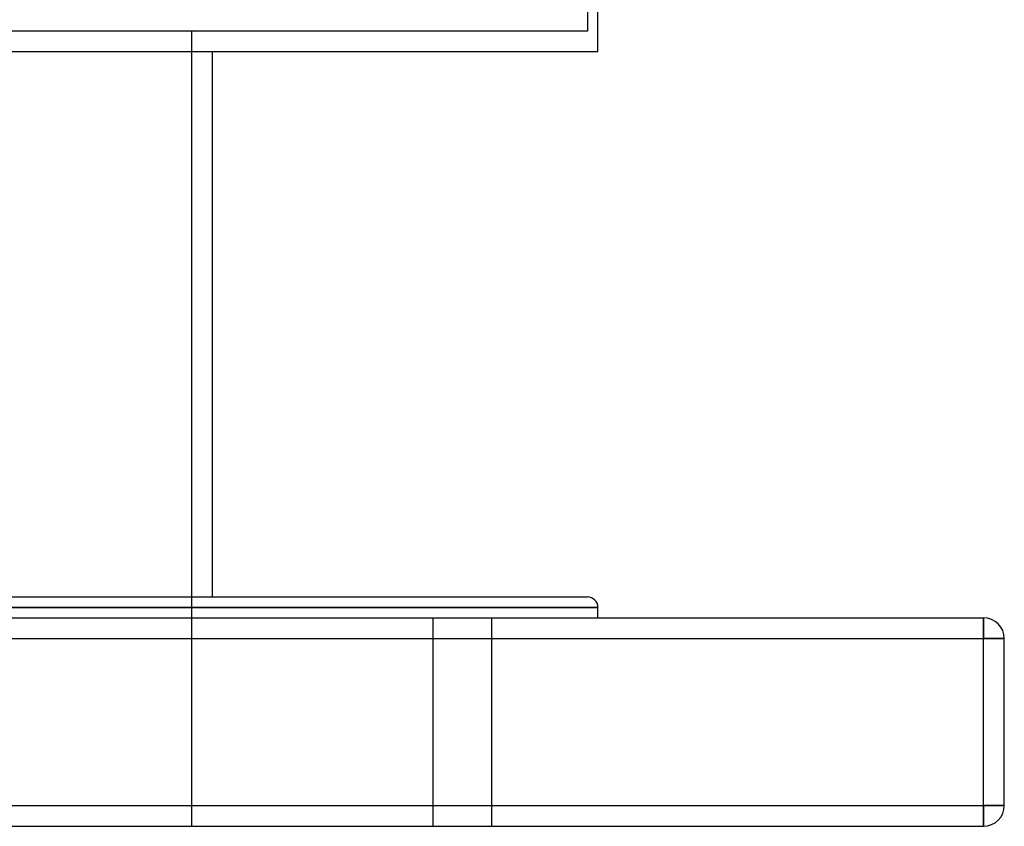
# Model space of a CAD drawing. Header units: millimetres. Extents: x -675 to 675, y -529 to 510.
# Tile 15 of 19: x 314 to 550, y -276 to -82. Entities that reach past the tile are written whole.
import ezdxf

# ---------------------------------------------------------------- set-up
doc = ezdxf.new("R2010")
doc.units = ezdxf.units.MM
doc.layers.add('HIDDEN', color=7, linetype='Continuous')
doc.layers.add('THICK', color=7, linetype='Continuous')

msp = doc.modelspace()

# ---------------------------------------------------------------- linework, layer by layer
at = {"layer": 'HIDDEN'}
for p, q in [((450, -66.93), (450, -84.8)), ((450, -84.8), (-450, -84.8)), ((355, -84.8), (355, -275.5)), ((452.5, -223), (0, -223)), ((413, -275.5), (413, -225.5)), ((413, -275.5), (413, -225.5)), ((427, -225.5), (427, -275.5)), ((427, -225.5), (427, -275.5)), ((545, -225.5), (545, -230.5)), ((545, -225.5), (545, -225.5)), ((-545, -230.5), (545, -230.5)), ((545, -230.5), (550, -230.5)), ((545, -270.5), (545, -230.5)), ((550, -230.5), (550, -230.5)), ((-545, -270.5), (545, -270.5)), ((545, -270.5), (545, -275.5)), ((545, -270.5), (550, -270.5)), ((550, -270.5), (550, -270.5)), ((545, -275.5), (545, -275.5))]:
    msp.add_line(p, q, dxfattribs=at)
at = {"layer": 'THICK'}
for p, q in [((452.5, -89.8), (452.5, -66.86)), ((452.5, -89.8), (-452.5, -89.8)), ((360, -220.5), (360, -89.8)), ((0, -220.5), (450, -220.5)), ((0, -223), (452.5, -223)), ((452.5, -225.5), (452.5, -223)), ((-545, -225.5), (545, -225.5)), ((545, -230.5), (545, -225.5)), ((-545, -230.5), (545, -230.5)), ((545, -270.5), (545, -230.5)), ((550, -230.5), (545, -230.5)), ((550, -270.5), (550, -230.5)), ((-545, -270.5), (545, -270.5)), ((550, -270.5), (545, -270.5)), ((545, -275.5), (545, -270.5)), ((-545, -275.5), (545, -275.5))]:
    msp.add_line(p, q, dxfattribs=at)
for centre, radius, start, end in [((450, -223), 2.5, 0, 90), ((545, -230.5), 5, 0, 90), ((545, -270.5), 5, 270, 0)]:
    msp.add_arc(centre, radius, start, end, dxfattribs=at)

doc.saveas('drawing.dxf')
